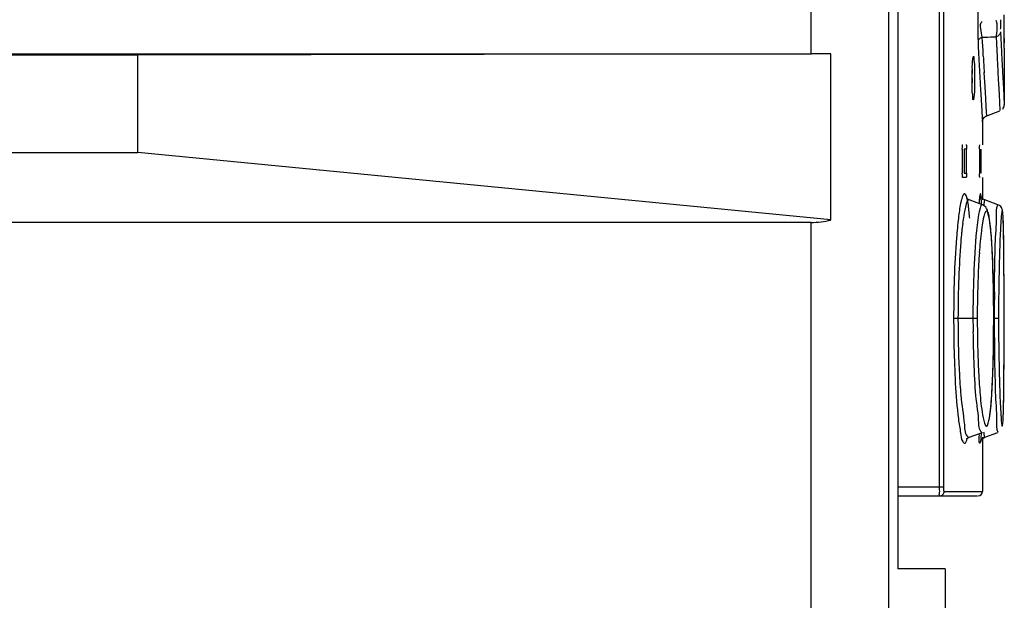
# Model space of a CAD drawing. Header units: inches. Extents: x 0 to 166, y 0 to 117.
# Tile 21 of 72: x 78.35 to 80.12, y 63.33 to 64.38. Entities that reach past the tile are written whole.
import ezdxf

# ---------------------------------------------------------------- set-up
doc = ezdxf.new("R2010")
doc.units = ezdxf.units.IN
doc.header["$LTSCALE"] = 9.105315
doc.header["$MEASUREMENT"] = 0
doc.layers.get('0').update_dxf_attribs({"linetype": 'CONTINUOUS'})

msp = doc.modelspace()

# ---------------------------------------------------------------- linework, layer by layer
at = {"color": 7, "linetype": 'CONTINUOUS'}
for p, q in [((79.9115, 70.7781), (79.9115, 42.2062)), ((79.928, 68.5474), (79.928, 63.3897)), ((80.0029, 63.537), (80.0029, 68.5488)), ((80.0107, 63.537), (80.0107, 68.5488)), ((79.7721, 64.3165), (79.7721, 65.3913)), ((80.0807, 64.338), (80.0802, 64.3467)), ((80.0815, 64.3224), (80.0807, 64.338)), ((80.082, 64.3125), (80.0815, 64.3224)), ((80.1198, 64.3267), (80.1198, 64.2305)), ((73.7264, 64.3165), (79.7721, 64.3165)), ((78.5604, 64.3143), (73.7264, 64.3143)), ((79.8077, 64.3164), (78.5604, 64.3143)), ((78.5604, 64.1393), (78.5604, 64.3143)), ((79.8077, 64.0176), (79.8077, 64.3164)), ((80.0851, 64.2575), (80.0836, 64.2828)), ((80.1158, 64.2969), (80.117, 64.2737)), ((80.117, 64.2737), (80.1181, 64.2547)), ((80.0769, 64.2538), (80.0792, 64.214)), ((80.0863, 64.237), (80.0851, 64.2575)), ((80.1093, 64.263), (80.1103, 64.2437)), ((80.1181, 64.2547), (80.1189, 64.2402)), ((80.0872, 64.2215), (80.0863, 64.237)), ((80.1103, 64.2437), (80.1119, 64.2144)), ((80.1189, 64.2402), (80.1198, 64.225)), ((80.0792, 64.214), (80.0799, 64.2016)), ((80.0882, 64.2052), (80.0872, 64.2215)), ((80.0882, 64.2052), (80.112, 64.2138)), ((80.0799, 64.2016), (80.0803, 64.1949)), ((80.0804, 64.194), (80.0804, 64.1531)), ((80.0442, 64.1452), (80.0442, 64.1019)), ((80.0478, 64.1452), (80.0478, 64.1019)), ((80.0518, 64.1452), (80.0478, 64.1452)), ((80.0505, 64.1531), (80.0512, 64.1531)), ((80.0518, 64.1019), (80.0518, 64.1452)), ((80.0754, 64.1452), (80.0754, 64.1006)), ((80.0779, 64.1019), (80.0779, 64.1452)), ((73.7264, 64.1393), (78.5604, 64.1393)), ((79.8077, 64.0176), (78.5604, 64.1393)), ((80.0512, 64.0941), (80.0456, 64.0941)), ((80.0478, 64.1019), (80.0518, 64.1019)), ((80.0804, 64.0941), (80.0804, 64.0537)), ((80.0532, 64.0556), (80.0522, 64.0567)), ((80.0564, 64.0537), (80.0561, 64.0538)), ((80.0803, 64.045), (80.0564, 64.0537)), ((80.0589, 64.0531), (80.0565, 64.0537)), ((80.0764, 64.0646), (80.0757, 64.0617)), ((80.1084, 64.0451), (80.0846, 64.0538)), ((80.0803, 64.045), (80.0803, 64.045)), ((80.0817, 64.0194), (80.0798, 64.0084)), ((80.1178, 64.0182), (80.1177, 64.0219)), ((80.118, 64.0139), (80.1178, 64.0182)), ((79.7721, 64.0133), (73.7264, 64.0133)), ((79.7721, 62.9385), (79.7721, 64.0133)), ((80.1182, 64.0092), (80.118, 64.0139)), ((80.1184, 64.0011), (80.1182, 64.0092)), ((80.1186, 63.9918), (80.1184, 64.0011)), ((80.1188, 63.9734), (80.1186, 63.9918)), ((80.0975, 63.9734), (80.0971, 63.9797)), ((80.1191, 63.9469), (80.1188, 63.9734)), ((80.1193, 63.8926), (80.1191, 63.9469)), ((80.0994, 63.9295), (80.0989, 63.9454)), ((80.0999, 63.9125), (80.0994, 63.9295)), ((80.1003, 63.8945), (80.0999, 63.9125)), ((80.1005, 63.8755), (80.1003, 63.8945)), ((80.1007, 63.8557), (80.1005, 63.8755)), ((80.1193, 63.775), (80.1193, 63.8926)), ((80.071, 63.8401), (80.0286, 63.8401)), ((80.1006, 63.8155), (80.1007, 63.8401)), ((80.1007, 63.8401), (80.1007, 63.8557)), ((80.1094, 63.8401), (80.1017, 63.8401)), ((80.1004, 63.7948), (80.1006, 63.8155)), ((80.1001, 63.7751), (80.1004, 63.7948)), ((80.1193, 63.7652), (80.1193, 63.7889)), ((80.0996, 63.7565), (80.1001, 63.7751)), ((80.119, 63.7221), (80.1193, 63.775)), ((80.1188, 63.7007), (80.119, 63.7221)), ((80.1185, 63.6862), (80.1188, 63.7007)), ((80.1183, 63.6769), (80.1185, 63.6862)), ((80.093, 63.6609), (80.0945, 63.6719)), ((80.1178, 63.662), (80.1182, 63.6714)), ((80.1182, 63.6714), (80.1183, 63.6769)), ((80.0564, 63.6265), (80.0803, 63.6352)), ((80.0803, 63.6352), (80.0803, 63.6352)), ((80.0846, 63.6265), (80.1084, 63.6351)), ((80.0561, 63.6265), (80.0564, 63.6265)), ((80.0565, 63.6266), (80.0589, 63.6271)), ((80.0804, 63.6265), (80.0804, 63.5291)), ((80.0818, 63.625), (80.0846, 63.6265)), ((79.928, 63.537), (80.0107, 63.537)), ((79.928, 63.5212), (80.0717, 63.5212)), ((80.0116, 63.5291), (80.0795, 63.5291)), ((80.0134, 63.3897), (79.928, 63.3897)), ((80.0135, 63.3897), (80.0135, 63.2764))]:
    msp.add_line(p, q, dxfattribs=at)
for points in [[(80.1129, 64.3561), (80.1127, 64.3548), (80.1124, 64.3536), (80.1118, 64.3524), (80.1111, 64.3513), (80.1102, 64.3503), (80.1092, 64.3494), (80.1079, 64.3485), (80.1066, 64.3478), (80.1051, 64.3473)], [(80.0802, 64.3467), (80.0788, 64.3462), (80.0775, 64.3455), (80.0763, 64.3447), (80.0752, 64.3438), (80.0743, 64.3428), (80.0736, 64.3417), (80.073, 64.3405), (80.0726, 64.3393), (80.0725, 64.338)], [(80.1169, 64.2172), (80.118, 64.2188), (80.1189, 64.2205), (80.1194, 64.2222), (80.1197, 64.2238), (80.1198, 64.225)], [(80.0804, 64.194), (80.0805, 64.1953), (80.0808, 64.197), (80.0813, 64.1987), (80.0822, 64.2003), (80.0833, 64.2019), (80.0848, 64.2033), (80.0865, 64.2044), (80.0882, 64.2052)], [(80.0442, 64.1452), (80.0442, 64.1466), (80.0443, 64.1479), (80.0443, 64.1491), (80.0444, 64.1503), (80.0445, 64.1513), (80.0446, 64.1521), (80.0447, 64.1527), (80.0448, 64.153), (80.0449, 64.1531)], [(80.0512, 64.1531), (80.0513, 64.153), (80.0514, 64.1527), (80.0515, 64.1521), (80.0516, 64.1513), (80.0517, 64.1503), (80.0517, 64.1491), (80.0518, 64.1479), (80.0518, 64.1466), (80.0518, 64.1452)], [(80.0754, 64.1452), (80.0754, 64.1466), (80.0754, 64.1479), (80.0754, 64.1492), (80.0754, 64.1503), (80.0754, 64.1513), (80.0755, 64.1521), (80.0755, 64.1526), (80.0756, 64.153), (80.0756, 64.1531)], [(80.0449, 64.0941), (80.0448, 64.0942), (80.0447, 64.0945), (80.0446, 64.0951), (80.0445, 64.0959), (80.0444, 64.0969), (80.0443, 64.0981), (80.0443, 64.0993), (80.0442, 64.1006), (80.0442, 64.1019)], [(80.0518, 64.1019), (80.0518, 64.1006), (80.0518, 64.0993), (80.0517, 64.098), (80.0517, 64.0969), (80.0516, 64.0959), (80.0515, 64.0951), (80.0514, 64.0945), (80.0513, 64.0942), (80.0512, 64.0941)], [(80.0756, 64.0941), (80.0756, 64.0942), (80.0755, 64.0945), (80.0755, 64.0951), (80.0754, 64.0959), (80.0754, 64.0969), (80.0754, 64.098), (80.0754, 64.0992), (80.0754, 64.1006)], [(80.0565, 64.0537), (80.0556, 64.054), (80.0532, 64.0556)], [(80.0846, 64.0538), (80.0818, 64.0553), (80.0799, 64.0569), (80.0788, 64.0585), (80.0781, 64.0596), (80.0778, 64.0605), (80.0776, 64.061), (80.0776, 64.0611), (80.0776, 64.0611)], [(80.0971, 63.9797), (80.0967, 63.9856), (80.0963, 63.9912), (80.0958, 63.9964), (80.0954, 64.0014), (80.0949, 64.006), (80.0944, 64.0104), (80.0939, 64.0144), (80.0934, 64.0181), (80.0928, 64.0215), (80.0923, 64.0246), (80.0917, 64.0274), (80.0911, 64.0299), (80.0904, 64.0322), (80.0897, 64.0344), (80.0889, 64.0365), (80.0878, 64.0385), (80.0863, 64.0407), (80.0838, 64.0431), (80.0803, 64.045)], [(80.1177, 64.0219), (80.1176, 64.0236), (80.1175, 64.0251), (80.1174, 64.0266), (80.1173, 64.0279), (80.1172, 64.0292), (80.1171, 64.0303), (80.117, 64.0314), (80.1169, 64.0324), (80.1167, 64.0333), (80.1166, 64.0342), (80.1164, 64.0351), (80.1163, 64.0359), (80.1159, 64.037), (80.1154, 64.0384), (80.1146, 64.04), (80.1133, 64.0418), (80.1113, 64.0436), (80.1084, 64.0451)], [(80.0989, 63.9454), (80.0986, 63.9529), (80.0982, 63.96), (80.0979, 63.9669), (80.0975, 63.9734)], [(80.0976, 63.7087), (80.098, 63.7158), (80.0984, 63.7233), (80.0987, 63.7311), (80.099, 63.7392), (80.0996, 63.7565)], [(80.0943, 63.6692), (80.0949, 63.6738), (80.0954, 63.6787), (80.0959, 63.684), (80.0963, 63.6896), (80.0968, 63.6956), (80.0972, 63.702), (80.0976, 63.7087)], [(80.0932, 63.6611), (80.0938, 63.665), (80.0943, 63.6692)], [(80.0523, 63.624), (80.052, 63.6234), (80.0518, 63.6228), (80.052, 63.6233), (80.0533, 63.6247), (80.0556, 63.6262), (80.0565, 63.6266)], [(80.0778, 63.6202), (80.0777, 63.6199), (80.0777, 63.6195), (80.0776, 63.6193), (80.0776, 63.6191), (80.0776, 63.6192), (80.0778, 63.6197), (80.0781, 63.6206), (80.0788, 63.6218), (80.08, 63.6234), (80.0818, 63.625)], [(80.0116, 63.5291), (80.0114, 63.5292), (80.0113, 63.5296), (80.0112, 63.5301), (80.011, 63.5308), (80.0109, 63.5318), (80.0108, 63.5328), (80.0108, 63.5341), (80.0107, 63.5354), (80.0107, 63.537)]]:
    msp.add_lwpolyline(points, dxfattribs=at)
for centre, radius, start, end in [((80.8197, 64.3668), 0.7478, 178.0042, 181.3793), ((92.2656, 64.9295), 12.1662, 182.70156, 182.85121), ((80.6409, 64.3624), 0.569, 181.3751, 181.9327), ((80.532, 64.3587), 0.4599, 181.9267, 182.576), ((86.3938, 64.6296), 6.3281, 182.64128, 182.92732), ((80.0135, 67.491), 3.145, 271.2163, 271.5684), ((80.0617, 65.6814), 1.3348, 271.6246, 271.8611), ((90.7785, 64.8339), 10.6845, 182.61039, 182.7838), ((92.1474, 64.9236), 12.0479, 182.85131, 182.98185), ((87.1134, 64.6669), 7.0486, 182.93097, 183.15881), ((91.7612, 64.9332), 11.6957, 183.04211, 183.18819), ((90.9544, 64.8425), 10.8606, 182.78422, 182.93293), ((79.3353, 64.2732), 0.7269, 359.9905, 1.1751), ((91.9614, 64.8944), 11.869, 182.93409, 183.04941), ((79.3375, 64.2729), 0.7248, 358.8236, 0.0095), ((92.1817, 64.948), 12.1247, 183.16573, 183.2827), ((80.4756, 63.9575), 0.4342, 170.9978, 172.8113), ((80.7203, 63.9722), 0.6082, 175.534, 176.5673), ((80.6871, 63.9305), 0.6473, 172.7855, 174.205), ((81.3405, 63.8709), 1.2687, 176.0154, 176.9821), ((78.444, 63.8797), 1.6562, 1.9935, 2.726), ((83.1718, 63.8658), 3.0621, 178.2506, 178.6512), ((73.1167, 63.8961), 7.0026, 0.33791, 0.51141), ((81.6085, 63.8565), 1.5371, 176.9732, 177.8219), ((77.9412, 63.8619), 2.1593, 1.4025, 2.0013), ((83.6677, 63.8539), 3.5581, 178.6478, 179.0147), ((69.4097, 63.8737), 10.7096, 0.21941, 0.3403), ((82.1956, 63.8352), 2.1592, 177.9153, 179.8691), ((82.1969, 63.8417), 2.1336, 177.9457, 180.0429), ((82.1395, 63.8382), 2.0685, 177.8728, 179.9464), ((76.8987, 63.8388), 3.202, 0.0238, 1.3589), ((84.6932, 63.8379), 4.5838, 179.035, 179.9718), ((60.0394, 63.8416), 20.08, 359.99565, 0.20862), ((84.9977, 63.8404), 4.896, 179.4399, 179.7196), ((84.9543, 63.8405), 4.8526, 179.718, 180.0048), ((82.2691, 63.8395), 2.2057, 179.9837, 180.6105), ((82.3083, 63.8443), 2.2372, 180.1069, 181.4129), ((76.6304, 63.8435), 3.4703, 359.0988, 359.9444), ((84.8518, 63.8392), 4.7501, 179.9885, 180.2802), ((85.0358, 63.8445), 4.9264, 180.051, 180.6458), ((56.9449, 63.8418), 23.1745, 359.86918, 359.9958), ((82.199, 63.8382), 2.1357, 180.5954, 181.8368), ((81.8898, 63.8342), 1.8186, 181.4203, 182.1615), ((77.4045, 63.8317), 2.6961, 358.588, 359.0906), ((84.2019, 63.8353), 4.0924, 180.648, 180.9779), ((81.4698, 63.8173), 1.3983, 182.118, 183.9099), ((78.2256, 63.8098), 1.8747, 357.2923, 358.6393), ((83.6589, 63.8261), 3.5493, 180.9799, 181.3442), ((71.6563, 63.7953), 8.463, 359.4977, 359.79648), ((83.1796, 63.8147), 3.0699, 181.341, 181.7361), ((81.1712, 63.7935), 1.1335, 183.6124, 184.6207), ((79.4479, 63.6912), 0.6705, 357.4021, 358.3398), ((80.0725, 63.5291), 0.00787, 270, 360)]:
    msp.add_arc(centre, radius, start, end, dxfattribs=at)
for centre, major_axis, ratio, start_param, end_param in [((69.0627, 64.3211), (7.8185, 7.8185), 1, -0.780345, -0.779435), ((69.0627, 64.3211), (0, 11.0571), 1, -1.568473, -1.564833), ((69.0627, 64.3211), (11.0357, 0.6871), 1, -0.059854, -0.057124), ((69.0627, 64.3211), (-3.7339, 10.4076), 1, -1.913845, -1.912935), ((69.0627, 64.3211), (5.8131, 9.4057), 1, -1.015808, -1.014899), ((69.0627, 64.3211), (10.7613, 2.5404), 1, -0.23132, -0.23041), ((69.0627, 64.3211), (11.0571, 0), 1, 0.000504, 0.001414), ((79.754, 64.3137), (0.1575, 0.0003), 0.017455, 1.222664, 1.455569), ((79.754, 64.1708), (-0.1176, 0.1176), 0.890968, -3.869395, -3.636489)]:
    msp.add_ellipse(centre, major_axis=major_axis, ratio=ratio, start_param=start_param, end_param=end_param, dxfattribs=at)
for points, knots in [([(80.0802, 64.3467), (80.0785, 64.3516), (80.0782, 64.3603), (80.0761, 64.3727), (80.0798, 64.3751)], [0, 0, 0, 0, 0.545663, 1, 1, 1, 1]), ([(80.1051, 64.3473), (80.1067, 64.355), (80.1074, 64.3647), (80.1063, 64.3748), (80.1053, 64.3764)], [0, 0, 0, 0, 0.808481, 1, 1, 1, 1]), ([(80.1128, 64.3781), (80.1126, 64.3731), (80.1141, 64.3711), (80.1123, 64.3609), (80.1129, 64.3612)], [0, 0, 0, 0, 0.887824, 1, 1, 1, 1]), ([(80.0641, 64.3125), (80.0652, 64.3124), (80.0646, 64.3064), (80.0669, 64.2961), (80.0662, 64.2824), (80.0662, 64.2731)], [0, 0, 0, 0, 0.07863, 0.294964, 1, 1, 1, 1]), ([(80.0641, 64.2337), (80.0631, 64.2337), (80.0636, 64.2397), (80.0612, 64.25), (80.0619, 64.2638), (80.0619, 64.2731)], [0, 0, 0, 0, 0.078747, 0.295106, 1, 1, 1, 1]), ([(80.0427, 64.0541), (80.0421, 64.052), (80.0397, 64.0411), (80.0382, 64.03), (80.0372, 64.0211)], [0, 0, 0, 0, 0.192166, 1, 1, 1, 1]), ([(80.0452, 64.0616), (80.0447, 64.0606), (80.0438, 64.0581), (80.043, 64.0555), (80.0427, 64.0541)], [0, 0, 0, 0, 0.435813, 1, 1, 1, 1]), ([(80.0472, 64.0646), (80.0468, 64.0643), (80.046, 64.0633), (80.0455, 64.0623), (80.0452, 64.0616)], [0, 0, 0, 0, 0.415298, 1, 1, 1, 1]), ([(80.0561, 64.0538), (80.0533, 64.0541), (80.0496, 64.04), (80.0479, 64.0326), (80.0468, 64.0254)], [0, 0, 0, 0, 0.276255, 1, 1, 1, 1]), ([(80.0527, 64.0563), (80.0521, 64.0588), (80.0522, 64.0625), (80.048, 64.0652), (80.0472, 64.0646)], [0, 0, 0, 0, 0.718399, 1, 1, 1, 1]), ([(80.0576, 64.0207), (80.0573, 64.0245), (80.0561, 64.0364), (80.0547, 64.0484), (80.0527, 64.0563)], [0, 0, 0, 0, 0.316353, 1, 1, 1, 1]), ([(80.0757, 64.0617), (80.0754, 64.0598), (80.0748, 64.055), (80.0744, 64.0502), (80.0742, 64.0473)], [0, 0, 0, 0, 0.403865, 1, 1, 1, 1]), ([(80.0778, 64.0608), (80.0776, 64.062), (80.0786, 64.0636), (80.0765, 64.0648), (80.0764, 64.0646)], [0, 0, 0, 0, 0.833694, 1, 1, 1, 1]), ([(80.0787, 64.0458), (80.0786, 64.0487), (80.0784, 64.0537), (80.078, 64.0587), (80.0778, 64.0608)], [0, 0, 0, 0, 0.588057, 1, 1, 1, 1]), ([(80.0846, 64.0538), (80.0838, 64.0541), (80.0835, 64.0484), (80.0829, 64.0465), (80.0826, 64.0439)], [0, 0, 0, 0, 0.247701, 1, 1, 1, 1]), ([(80.0803, 64.045), (80.0779, 64.0459), (80.0741, 64.031), (80.073, 64.0247), (80.072, 64.0176)], [0, 0, 0, 0, 0.257524, 1, 1, 1, 1]), ([(80.1036, 63.9735), (80.1041, 63.9903), (80.1069, 64.0135), (80.1052, 64.0384), (80.1081, 64.0448)], [0, 0, 0, 0, 0.704653, 1, 1, 1, 1]), ([(80.0372, 64.0211), (80.0357, 64.0092), (80.0302, 63.949), (80.0286, 63.8886), (80.0286, 63.8401)], [0, 0, 0, 0, 0.19837, 1, 1, 1, 1]), ([(80.072, 64.0176), (80.0711, 64.0112), (80.0674, 63.9782), (80.0657, 63.945), (80.0647, 63.9182)], [0, 0, 0, 0, 0.193065, 1, 1, 1, 1]), ([(80.093, 64.0188), (80.0922, 64.0241), (80.0879, 64.0436), (80.0828, 64.0245), (80.0817, 64.0194)], [0, 0, 0, 0, 0.505606, 1, 1, 1, 1]), ([(80.0983, 63.9584), (80.098, 63.9647), (80.0968, 63.9849), (80.0953, 64.0051), (80.093, 64.0188)], [0, 0, 0, 0, 0.311851, 1, 1, 1, 1]), ([(80.1178, 64.0189), (80.1175, 64.024), (80.1164, 64.0438), (80.1144, 64.0244), (80.114, 64.0195)], [0, 0, 0, 0, 0.509073, 1, 1, 1, 1]), ([(80.119, 63.9586), (80.1189, 63.9648), (80.1187, 63.985), (80.1184, 64.0051), (80.1178, 64.0189)], [0, 0, 0, 0, 0.3126, 1, 1, 1, 1]), ([(80.0798, 64.0084), (80.0793, 64.005), (80.0771, 63.9887), (80.0757, 63.9722), (80.0748, 63.9591)], [0, 0, 0, 0, 0.20638, 1, 1, 1, 1]), ([(80.1133, 64.0086), (80.113, 64.0052), (80.1121, 63.9888), (80.1115, 63.9723), (80.1111, 63.9592)], [0, 0, 0, 0, 0.205583, 1, 1, 1, 1]), ([(80.043, 63.9959), (80.0424, 63.9899), (80.04, 63.9626), (80.0386, 63.9351), (80.0378, 63.9137)], [0, 0, 0, 0, 0.219439, 1, 1, 1, 1]), ([(80.1019, 63.8883), (80.102, 63.896), (80.1023, 63.9244), (80.1029, 63.9528), (80.1036, 63.9735)], [0, 0, 0, 0, 0.271268, 1, 1, 1, 1]), ([(80.0286, 63.8401), (80.0286, 63.8228), (80.0294, 63.7626), (80.032, 63.7022), (80.0371, 63.6596)], [0, 0, 0, 0, 0.287268, 1, 1, 1, 1]), ([(80.0364, 63.8401), (80.0364, 63.8098), (80.0373, 63.7705), (80.0394, 63.7312), (80.04, 63.7221)], [0, 0, 0, 0, 0.769247, 1, 1, 1, 1]), ([(80.1017, 63.8159), (80.1018, 63.8062), (80.1021, 63.7701), (80.1027, 63.7341), (80.1036, 63.7078)], [0, 0, 0, 0, 0.271282, 1, 1, 1, 1]), ([(80.0748, 63.7219), (80.0752, 63.7156), (80.0768, 63.6954), (80.0789, 63.6752), (80.0816, 63.6615)], [0, 0, 0, 0, 0.311301, 1, 1, 1, 1]), ([(80.0945, 63.6719), (80.0949, 63.6753), (80.0966, 63.6917), (80.0976, 63.7081), (80.0982, 63.7212)], [0, 0, 0, 0, 0.206215, 1, 1, 1, 1]), ([(80.1111, 63.7217), (80.1113, 63.7154), (80.112, 63.6953), (80.1129, 63.6752), (80.114, 63.6614)], [0, 0, 0, 0, 0.312334, 1, 1, 1, 1]), ([(80.1182, 63.6718), (80.1183, 63.6751), (80.1187, 63.6916), (80.1189, 63.708), (80.119, 63.7211)], [0, 0, 0, 0, 0.205627, 1, 1, 1, 1]), ([(80.0414, 63.7022), (80.0429, 63.6844), (80.048, 63.6616), (80.0486, 63.6312), (80.0549, 63.6268)], [0, 0, 0, 0, 0.697049, 1, 1, 1, 1]), ([(80.0675, 63.7081), (80.0688, 63.6909), (80.0735, 63.6689), (80.0732, 63.64), (80.079, 63.6355)], [0, 0, 0, 0, 0.698732, 1, 1, 1, 1]), ([(80.1036, 63.7078), (80.1041, 63.6908), (80.1069, 63.6672), (80.1052, 63.6419), (80.1081, 63.6354)], [0, 0, 0, 0, 0.704859, 1, 1, 1, 1]), ([(80.0371, 63.6596), (80.0381, 63.651), (80.0414, 63.6371), (80.0415, 63.6224), (80.0506, 63.6126), (80.052, 63.6209), (80.0527, 63.6239)], [0, 0, 0, 0, 0.465383, 0.742916, 0.836877, 1, 1, 1, 1]), ([(80.0816, 63.6615), (80.0827, 63.6562), (80.0875, 63.6365), (80.0921, 63.6558), (80.093, 63.6609)], [0, 0, 0, 0, 0.511457, 1, 1, 1, 1]), ([(80.114, 63.6614), (80.1143, 63.6563), (80.1162, 63.6364), (80.1175, 63.6559), (80.1178, 63.6608)], [0, 0, 0, 0, 0.51061, 1, 1, 1, 1]), ([(80.0742, 63.6328), (80.0746, 63.6274), (80.0725, 63.611), (80.0776, 63.6183), (80.0778, 63.6194)], [0, 0, 0, 0, 0.831716, 1, 1, 1, 1]), ([(80.0778, 63.6194), (80.078, 63.6215), (80.0783, 63.6265), (80.0786, 63.6315), (80.0787, 63.6344)], [0, 0, 0, 0, 0.411248, 1, 1, 1, 1]), ([(80.079, 63.6355), (80.0792, 63.6353), (80.0796, 63.6351), (80.0801, 63.6351), (80.0803, 63.6352)], [0, 0, 0, 0, 0.529184, 1, 1, 1, 1]), ([(80.0826, 63.6364), (80.0828, 63.6342), (80.0833, 63.6311), (80.0837, 63.6278), (80.0842, 63.6268)], [0, 0, 0, 0, 0.661083, 1, 1, 1, 1]), ([(80.0038, 63.5212), (80.0021, 63.5212), (80.0044, 63.5299), (80.0029, 63.5334), (80.0029, 63.537)], [0, 0, 0, 0, 0.324516, 1, 1, 1, 1]), ([(80.0038, 63.5212), (80.0058, 63.5212), (80.0099, 63.5229), (80.0116, 63.5271), (80.0116, 63.5291)], [0, 0, 0, 0, 0.498893, 1, 1, 1, 1])]:
    msp.add_open_spline(points, degree=3, knots=knots, dxfattribs=at)
for points in [[(80.0619, 64.2731), (80.0631, 64.2862), (80.0608, 64.2997), (80.0641, 64.3125)], [(80.0662, 64.2731), (80.065, 64.26), (80.0674, 64.2464), (80.0641, 64.2337)], [(80.0644, 63.7697), (80.0651, 63.7492), (80.0661, 63.7286), (80.0675, 63.7081)]]:
    msp.add_open_spline(points, degree=3, dxfattribs=at)

doc.saveas('drawing.dxf')
